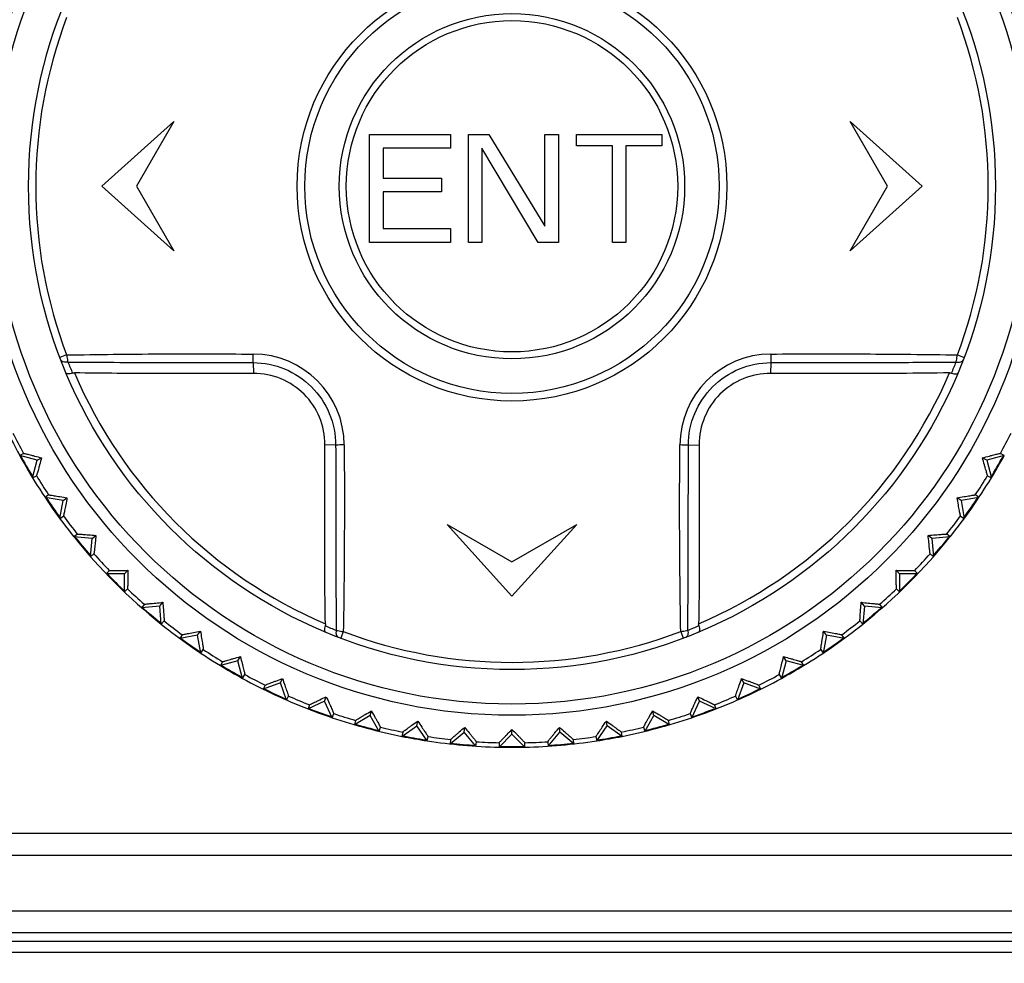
# Model space of a CAD drawing. Header units: millimetres. Extents: x 1117 to 38156, y -1945 to 7303.
# Tile 183 of 256: x 7010 to 7033, y 751 to 773. Entities that reach past the tile are written whole.
import ezdxf

# ---------------------------------------------------------------- set-up
doc = ezdxf.new("R2010")
doc.units = ezdxf.units.MM
doc.styles.get("Standard").update_dxf_attribs({"font": 'arial.ttf'})
doc.dimstyles.new('DIMSTYLE_1', dxfattribs={"dimtxt": 4.2, "dimasz": 3.6, "dimexe": 2.5, "dimexo": 0, "dimgap": 1.05, "dimtad": 1, "dimdsep": 46, "dimtxsty": 'Standard', "dimblk": '_FILLED', "dimblk1": '_FILLED', "dimblk2": '_FILLED', "dimcen": 0.09, "dimazin": 2, "dimtp": 0.01, "dimtm": 0.01, "dimtfac": 1, "dimtofl": 0, "dimtmove": 0, "dimatfit": 3, "dimldrblk": '_FILLED', "dimfxl": 0, "dimtolj": 1, "dimarcsym": 0})

# ---------------------------------------------------------------- blocks, each defined once
blk = doc.blocks.new('_FILLED')
at = {"color": 0, "linetype": 'ByBlock'}
blk.add_solid([(0, 0), (-1, 0.1667), (-1, -0.1667)], dxfattribs=at)
blk = doc.blocks.new('*D14')
at = {"color": 0, "linetype": 'Continuous', "lineweight": -2}
for p, q in [((6850.652, 911.694), (7160.322, 911.694)), ((7157.822, 908.094), (7157.822, 431.294)), ((6850.652, 427.694), (7160.322, 427.694))]:
    blk.add_line(p, q, dxfattribs=at)
at = {"layer": 'Defpoints', "color": 0, "linetype": 'Continuous'}
for p in [(6850.652, 911.694), (6850.652, 427.694), (7157.822, 427.694)]:
    blk.add_point(p, dxfattribs=at)
at = {"color": 0, "linetype": 'Continuous', "lineweight": -2, "xscale": 3.6, "yscale": 3.6, "zscale": 3.6}
for p, rotation in [((7157.822, 911.694), 90), ((7157.822, 427.694), 270)]:
    blk.add_blockref('_FILLED', p, dxfattribs=dict(at, rotation=rotation))
at = {"color": 0, "linetype": 'Continuous', "insert": (7143.439, 694.991), "char_height": 10, "width": 37.0125, "attachment_point": 2, "rotation": 90, "line_spacing_factor": 0.9}
blk.add_mtext('\\A1;484', dxfattribs=at)

msp = doc.modelspace()

# ---------------------------------------------------------------- linework, layer by layer
at = {"linetype": 'Continuous'}
for p, q in [((7012.152, 769.044), (7013.818, 770.544)), ((7013.818, 770.544), (7012.952, 769.044)), ((7029.487, 770.544), (7031.152, 769.044)), ((7030.352, 769.044), (7029.487, 770.544)), ((7018.352, 770.244), (7020.227, 770.244)), ((7018.352, 767.744), (7018.352, 770.244)), ((7020.227, 770.244), (7020.227, 769.924)), ((7020.644, 770.244), (7021.113, 770.244)), ((7020.644, 767.744), (7020.644, 770.244)), ((7021.113, 770.244), (7022.415, 768.116)), ((7022.415, 770.244), (7022.727, 770.244)), ((7022.415, 768.116), (7022.415, 770.244)), ((7022.727, 770.244), (7022.727, 767.744)), ((7023.144, 770.244), (7025.123, 770.244)), ((7023.144, 769.978), (7023.144, 770.244)), ((7025.123, 770.244), (7025.123, 769.978)), ((7020.227, 769.924), (7018.665, 769.924)), ((7018.665, 769.924), (7018.665, 769.233)), ((7020.957, 769.924), (7020.957, 767.744)), ((7022.259, 767.744), (7020.957, 769.924)), ((7023.977, 769.978), (7023.144, 769.978)), ((7023.977, 767.744), (7023.977, 769.978)), ((7025.123, 769.978), (7024.29, 769.978)), ((7024.29, 769.978), (7024.29, 767.744)), ((7018.665, 769.233), (7020.019, 769.233)), ((7020.019, 769.233), (7020.019, 768.914)), ((7013.818, 767.544), (7012.152, 769.044)), ((7012.952, 769.044), (7013.818, 767.544)), ((7031.152, 769.044), (7029.487, 767.544)), ((7029.487, 767.544), (7030.352, 769.044)), ((7020.019, 768.914), (7018.665, 768.914)), ((7018.665, 768.914), (7018.665, 768.063)), ((7018.665, 768.063), (7020.227, 768.063)), ((7020.227, 768.063), (7020.227, 767.744)), ((7020.227, 767.744), (7018.352, 767.744)), ((7020.957, 767.744), (7020.644, 767.744)), ((7022.727, 767.744), (7022.259, 767.744)), ((7024.29, 767.744), (7023.977, 767.744)), ((7011.335, 765.135), (7011.179, 765.076)), ((7031.97, 765.136), (7032.126, 765.076)), ((7015.655, 764.958), (7015.663, 764.706)), ((7027.65, 764.958), (7027.642, 764.706)), ((7017.567, 763.046), (7017.315, 763.055)), ((7025.738, 763.046), (7025.99, 763.055)), ((7010.336, 762.854), (7010.248, 762.804)), ((7010.655, 762.694), (7010.248, 762.804)), ((7033.057, 762.804), (7032.649, 762.694)), ((7033.057, 762.804), (7032.969, 762.854)), ((7010.546, 762.287), (7010.655, 762.694)), ((7010.655, 762.694), (7010.754, 762.751)), ((7032.649, 762.694), (7032.551, 762.751)), ((7032.649, 762.694), (7032.759, 762.287)), ((7010.546, 762.287), (7010.634, 762.338)), ((7032.671, 762.338), (7032.759, 762.287)), ((7010.918, 761.892), (7010.835, 761.833)), ((7032.47, 761.833), (7032.386, 761.892)), ((7011.251, 761.76), (7010.835, 761.833)), ((7011.177, 761.345), (7011.251, 761.76)), ((7011.251, 761.76), (7011.343, 761.825)), ((7032.054, 761.76), (7031.962, 761.825)), ((7032.47, 761.833), (7032.054, 761.76)), ((7032.054, 761.76), (7032.128, 761.345)), ((7011.177, 761.345), (7011.261, 761.403)), ((7032.044, 761.403), (7032.128, 761.345)), ((7020.152, 761.209), (7021.652, 760.344)), ((7021.652, 759.544), (7020.152, 761.209)), ((7021.652, 760.344), (7023.152, 761.209)), ((7023.152, 761.209), (7021.652, 759.544)), ((7011.583, 760.983), (7011.505, 760.918)), ((7011.925, 760.881), (7012.012, 760.954)), ((7031.38, 760.881), (7031.293, 760.954)), ((7031.8, 760.918), (7031.722, 760.983)), ((7011.925, 760.881), (7011.505, 760.918)), ((7011.888, 760.461), (7011.925, 760.881)), ((7031.8, 760.918), (7031.38, 760.881)), ((7031.38, 760.881), (7031.417, 760.461)), ((7011.888, 760.461), (7011.966, 760.526)), ((7031.339, 760.526), (7031.417, 760.461)), ((7012.323, 760.136), (7012.252, 760.064)), ((7012.673, 760.065), (7012.252, 760.064)), ((7012.673, 760.065), (7012.754, 760.145)), ((7012.673, 759.643), (7012.673, 760.065)), ((7030.631, 760.065), (7030.551, 760.145)), ((7031.053, 760.064), (7030.631, 760.065)), ((7030.631, 760.065), (7030.632, 759.643)), ((7031.053, 760.064), (7030.981, 760.136)), ((7012.673, 759.643), (7012.745, 759.715)), ((7030.56, 759.715), (7030.632, 759.643)), ((7013.135, 759.357), (7013.07, 759.279)), ((7013.49, 759.316), (7013.563, 759.403)), ((7029.815, 759.316), (7029.742, 759.403)), ((7030.235, 759.279), (7030.17, 759.357)), ((7013.49, 759.316), (7013.07, 759.279)), ((7013.527, 758.896), (7013.49, 759.316)), ((7029.815, 759.316), (7029.778, 758.896)), ((7030.235, 759.279), (7029.815, 759.316)), ((7013.527, 758.896), (7013.592, 758.974)), ((7029.713, 758.974), (7029.778, 758.896)), ((7014.012, 758.652), (7013.954, 758.568)), ((7014.369, 758.642), (7014.434, 758.734)), ((7017.744, 758.726), (7017.685, 758.57)), ((7025.561, 758.726), (7025.62, 758.57)), ((7028.936, 758.642), (7028.871, 758.734)), ((7029.351, 758.568), (7029.293, 758.652)), ((7014.369, 758.642), (7013.954, 758.568)), ((7014.442, 758.226), (7014.369, 758.642)), ((7028.936, 758.642), (7028.863, 758.226)), ((7029.351, 758.568), (7028.936, 758.642)), ((7014.442, 758.226), (7014.501, 758.31)), ((7028.804, 758.31), (7028.863, 758.226)), ((7015.303, 758.047), (7014.896, 757.937)), ((7014.947, 758.025), (7014.896, 757.937)), ((7015.303, 758.047), (7015.36, 758.145)), ((7015.412, 757.639), (7015.303, 758.047)), ((7028.002, 758.047), (7027.892, 757.639)), ((7028.002, 758.047), (7027.945, 758.145)), ((7028.409, 757.937), (7028.002, 758.047)), ((7028.409, 757.937), (7028.358, 758.025)), ((7015.412, 757.639), (7015.463, 757.727)), ((7016.286, 757.535), (7015.89, 757.391)), ((7016.286, 757.535), (7016.334, 757.638)), ((7016.43, 757.139), (7016.286, 757.535)), ((7027.019, 757.535), (7026.875, 757.139)), ((7027.019, 757.535), (7026.971, 757.638)), ((7027.415, 757.391), (7027.019, 757.535)), ((7027.842, 757.727), (7027.892, 757.639)), ((7015.933, 757.483), (7015.89, 757.391)), ((7027.415, 757.391), (7027.372, 757.483)), ((7016.43, 757.139), (7016.473, 757.231)), ((7017.309, 757.111), (7016.927, 756.933)), ((7017.309, 757.111), (7017.348, 757.217)), ((7017.488, 756.729), (7017.309, 757.111)), ((7025.817, 756.729), (7025.996, 757.111)), ((7025.996, 757.111), (7025.957, 757.217)), ((7026.378, 756.933), (7025.996, 757.111)), ((7026.832, 757.231), (7026.875, 757.139)), ((7016.962, 757.028), (7016.927, 756.933)), ((7018.366, 756.778), (7018.395, 756.887)), ((7024.939, 756.778), (7024.91, 756.887)), ((7026.378, 756.933), (7026.343, 757.028)), ((7017.488, 756.729), (7017.522, 756.824)), ((7018.366, 756.778), (7018.001, 756.567)), ((7018.027, 756.665), (7018.001, 756.567)), ((7018.577, 756.413), (7018.366, 756.778)), ((7019.447, 756.538), (7019.467, 756.65)), ((7023.857, 756.538), (7023.838, 756.65)), ((7024.728, 756.413), (7024.939, 756.778)), ((7025.304, 756.567), (7024.939, 756.778)), ((7025.304, 756.567), (7025.278, 756.665)), ((7025.783, 756.824), (7025.817, 756.729)), ((7018.577, 756.413), (7018.603, 756.511)), ((7019.102, 756.296), (7019.447, 756.538)), ((7019.12, 756.396), (7019.102, 756.296)), ((7019.689, 756.193), (7019.447, 756.538)), ((7020.223, 756.122), (7020.546, 756.394)), ((7020.546, 756.394), (7020.556, 756.506)), ((7020.817, 756.07), (7020.546, 756.394)), ((7021.652, 756.345), (7021.652, 756.459)), ((7022.488, 756.07), (7022.759, 756.394)), ((7022.759, 756.394), (7022.749, 756.506)), ((7023.082, 756.122), (7022.759, 756.394)), ((7023.616, 756.193), (7023.857, 756.538)), ((7024.203, 756.296), (7023.857, 756.538)), ((7024.203, 756.296), (7024.185, 756.396)), ((7024.702, 756.511), (7024.728, 756.413)), ((7019.689, 756.193), (7019.707, 756.293)), ((7020.231, 756.224), (7020.223, 756.122)), ((7020.817, 756.07), (7020.826, 756.172)), ((7021.354, 756.047), (7021.652, 756.345)), ((7021.354, 756.149), (7021.354, 756.047)), ((7021.951, 756.047), (7021.652, 756.345)), ((7021.951, 756.047), (7021.951, 756.149)), ((7022.479, 756.172), (7022.488, 756.07)), ((7023.082, 756.122), (7023.073, 756.224)), ((7023.598, 756.293), (7023.616, 756.193)), ((7049.102, 754.044), (6994.202, 754.044)), ((6994.202, 753.544), (7049.102, 753.544)), ((6992.152, 752.253), (7051.152, 752.253)), ((6992.202, 751.753), (7051.103, 751.753)), ((7039.152, 751.544), (7004.152, 751.544)), ((7005.224, 751.297), (7038.081, 751.297))]:
    msp.add_line(p, q, dxfattribs=at)
for radius in [12.258, 12, 11.2, 4.978, 4.8, 4, 3.838]:
    msp.add_circle((7021.652, 769.044), radius, dxfattribs=at)
for centre, radius, start, end in [((7021.652, 769.044), 11.033, 159.2549, 200.7466), ((7021.652, 769.044), 11.033, 339.2548, 20.7466), ((6989.738, 765.417), 25.921, 358.9863, 359.4231), ((7015.648, 763.039), 2.117, 0.2801, 89.7342), ((7027.657, 763.039), 2.117, 90.2789, 179.7351), ((7054.559, 765.531), 26.915, 180.7993, 181.2201), ((7022.494, 769.518), 12.024, 202.2234, 203.5488), ((7020.827, 769.511), 12.006, 336.4517, 337.7795), ((7021.652, 769.044), 11.02, 203.1008, 246.9001), ((7021.652, 769.044), 11.02, 293.1008, 336.9001), ((7021.652, 769.044), 13, 201.3147, 208.6853), ((7021.652, 769.044), 12.898, 206.325, 208.675), ((7021.652, 769.044), 12.898, 331.325, 333.675), ((7018.14, 736.138), 26.915, 90.7993, 91.2201), ((7025.278, 737.129), 25.921, 88.9846, 89.4214), ((7021.652, 769.044), 13, 208.6896, 211.3064), ((7021.652, 769.044), 12.983, 208.6946, 211.1528), ((7021.652, 769.044), 12.983, 328.6986, 331.1582), ((7021.652, 769.044), 13, 328.6936, 331.3104), ((7021.652, 769.044), 12.898, 211.325, 213.675), ((7021.652, 769.044), 12.898, 326.325, 328.675), ((7021.652, 769.044), 13, 211.3147, 218.6853), ((7021.652, 769.044), 13, 321.3147, 328.6853), ((7021.652, 769.044), 12.983, 213.6776, 216.323), ((7021.652, 769.044), 12.983, 323.6769, 326.3224), ((7021.652, 769.044), 12.898, 216.325, 218.675), ((7021.652, 769.044), 12.898, 321.325, 323.675), ((7021.652, 769.044), 13, 218.694, 231.306), ((7021.652, 769.044), 12.983, 218.6989, 221.1586), ((7021.652, 769.044), 13, 308.694, 321.306), ((7021.652, 769.044), 12.983, 318.6944, 321.1523), ((7021.652, 769.044), 12.898, 221.325, 223.675), ((7021.652, 769.044), 12.898, 316.325, 318.675), ((7021.652, 769.044), 12.983, 223.6805, 226.3195), ((7021.652, 769.044), 12.983, 313.6805, 316.3195), ((7021.652, 769.044), 12.898, 226.325, 228.675), ((7021.652, 769.044), 12.898, 311.325, 313.675), ((7021.652, 769.044), 12.983, 228.6944, 231.1523), ((7021.652, 769.044), 12.983, 308.6989, 311.1586), ((7021.652, 769.044), 13, 231.3147, 238.6853), ((7021.652, 769.044), 12.898, 231.325, 233.675), ((7021.652, 769.044), 13, 301.3147, 308.6853), ((7021.652, 769.044), 12.898, 306.325, 308.675), ((7022.12, 769.869), 12.006, 246.4515, 247.7794), ((7021.652, 769.044), 11.033, 249.2548, 290.7466), ((7021.178, 769.886), 12.024, 292.2235, 293.5488), ((7021.652, 769.044), 12.983, 233.677, 236.3224), ((7021.652, 769.044), 12.983, 303.6776, 306.323), ((7021.652, 769.044), 12.898, 236.325, 238.675), ((7021.652, 769.044), 12.898, 301.325, 303.675), ((7021.652, 769.044), 13, 238.6936, 241.3104), ((7021.652, 769.044), 12.983, 238.6986, 241.1582), ((7021.652, 769.044), 12.983, 298.6946, 301.1528), ((7021.652, 769.044), 13, 298.6896, 301.3063), ((7021.652, 769.044), 13, 241.3147, 248.6853), ((7021.652, 769.044), 12.898, 241.325, 243.675), ((7021.652, 769.044), 13, 291.3147, 298.6853), ((7021.652, 769.044), 12.898, 296.325, 298.675), ((7021.652, 769.044), 12.983, 243.6807, 246.3204), ((7021.652, 769.044), 12.983, 293.6796, 296.3193), ((7021.652, 769.044), 12.898, 246.325, 248.675), ((7021.652, 769.044), 12.898, 291.325, 293.675), ((7021.652, 769.044), 13, 248.6901, 251.3066), ((7021.652, 769.044), 12.983, 248.6951, 251.1531), ((7021.652, 769.044), 12.983, 288.6983, 291.1577), ((7021.652, 769.044), 13, 288.6934, 291.3099), ((7021.652, 769.044), 13, 251.3147, 258.6853), ((7021.652, 769.044), 12.898, 251.325, 253.675), ((7021.652, 769.044), 13, 281.3147, 288.6853), ((7021.652, 769.044), 12.898, 286.325, 288.675), ((7021.652, 769.044), 12.983, 253.677, 256.3211), ((7021.652, 769.044), 12.898, 256.325, 258.675), ((7021.652, 769.044), 12.898, 281.325, 283.675), ((7021.652, 769.044), 12.983, 283.6789, 286.323), ((7021.652, 769.044), 13, 258.6924, 261.3093), ((7021.652, 769.044), 12.983, 258.6973, 261.1566), ((7021.652, 769.044), 13, 261.3147, 268.6853), ((7021.652, 769.044), 12.898, 261.325, 263.675), ((7021.652, 769.044), 12.898, 266.325, 268.675), ((7021.652, 769.044), 13, 271.3147, 278.6853), ((7021.652, 769.044), 12.898, 271.325, 273.675), ((7021.652, 769.044), 12.898, 276.325, 278.675), ((7021.652, 769.044), 12.983, 278.6957, 281.1544), ((7021.652, 769.044), 13, 278.6907, 281.3076), ((7021.652, 769.044), 12.983, 263.6802, 266.322), ((7021.652, 769.044), 13, 268.6918, 271.3082), ((7021.652, 769.044), 12.983, 268.6968, 271.1554), ((7021.652, 769.044), 12.983, 273.678, 276.3198)]:
    msp.add_arc(centre, radius, start, end, dxfattribs=at)
for points, knots in [([(7011.335, 765.135), (7012.053, 765.148), (7013.133, 765.159), (7014.574, 765.162), (7015.296, 765.157), (7015.658, 765.156)], [0, 0, 0, 0, 0.498526, 0.749128, 1, 1, 1, 1]), ([(7011.335, 765.135), (7011.337, 765.121), (7011.345, 765.065), (7011.355, 765.011), (7011.364, 764.971)], [0, 0, 0, 0, 0.266416, 1, 1, 1, 1]), ([(7027.646, 765.156), (7028.008, 765.159), (7028.731, 765.16), (7030.172, 765.159), (7031.252, 765.148), (7031.97, 765.136)], [0, 0, 0, 0, 0.250872, 0.501474, 1, 1, 1, 1]), ([(7031.941, 764.971), (7031.944, 764.983), (7031.955, 765.038), (7031.964, 765.093), (7031.97, 765.136)], [0, 0, 0, 0, 0.227991, 1, 1, 1, 1]), ([(7011.364, 764.971), (7011.345, 764.967), (7011.309, 764.964), (7011.25, 764.971), (7011.209, 764.997), (7011.2, 765.02)], [0, 0, 0, 0, 0.313691, 0.58814, 1, 1, 1, 1]), ([(7011.364, 764.971), (7012.077, 764.965), (7013.149, 764.961), (7014.58, 764.959), (7015.297, 764.957), (7015.655, 764.958)], [0, 0, 0, 0, 0.498851, 0.749297, 1, 1, 1, 1]), ([(7015.655, 764.958), (7015.904, 764.958), (7016.405, 764.857), (7017.04, 764.431), (7017.466, 763.797), (7017.567, 763.295), (7017.567, 763.046)], [0, 0, 0, 0, 0.249895, 0.499843, 0.74991, 1, 1, 1, 1]), ([(7025.738, 763.046), (7025.738, 763.295), (7025.839, 763.797), (7026.265, 764.431), (7026.899, 764.857), (7027.401, 764.958), (7027.65, 764.958)], [0, 0, 0, 0, 0.249991, 0.5, 0.750012, 1, 1, 1, 1]), ([(7027.65, 764.958), (7028.008, 764.959), (7028.904, 764.958), (7030.335, 764.962), (7031.406, 764.966), (7031.941, 764.971)], [0, 0, 0, 0, 0.250703, 0.626183, 1, 1, 1, 1]), ([(7031.941, 764.971), (7031.96, 764.967), (7031.996, 764.964), (7032.055, 764.971), (7032.096, 764.997), (7032.105, 765.021)], [0, 0, 0, 0, 0.313708, 0.588163, 1, 1, 1, 1]), ([(7011.472, 764.714), (7011.454, 764.709), (7011.419, 764.7), (7011.372, 764.694), (7011.329, 764.7), (7011.322, 764.716)], [0, 0, 0, 0, 0.368464, 0.666102, 1, 1, 1, 1]), ([(7015.663, 764.706), (7014.938, 764.703), (7013.556, 764.706), (7012.173, 764.708), (7011.516, 764.72)], [0, 0, 0, 0, 0.524633, 1, 1, 1, 1]), ([(7017.315, 763.055), (7017.316, 763.271), (7017.232, 763.707), (7016.866, 764.257), (7016.316, 764.623), (7015.88, 764.707), (7015.663, 764.706)], [0, 0, 0, 0, 0.251375, 0.5, 0.748626, 1, 1, 1, 1]), ([(7027.642, 764.706), (7027.425, 764.707), (7026.989, 764.623), (7026.439, 764.257), (7026.073, 763.707), (7025.989, 763.271), (7025.99, 763.055)], [0, 0, 0, 0, 0.251374, 0.499999, 0.748624, 1, 1, 1, 1]), ([(7031.789, 764.72), (7031.031, 764.706), (7029.648, 764.706), (7028.266, 764.704), (7027.642, 764.706)], [0, 0, 0, 0, 0.548314, 1, 1, 1, 1]), ([(7031.833, 764.714), (7031.851, 764.709), (7031.886, 764.701), (7031.933, 764.695), (7031.976, 764.7), (7031.983, 764.716)], [0, 0, 0, 0, 0.368476, 0.666115, 1, 1, 1, 1]), ([(7017.329, 758.907), (7017.315, 759.665), (7017.315, 761.048), (7017.313, 762.43), (7017.315, 763.055)], [0, 0, 0, 0, 0.548316, 1, 1, 1, 1]), ([(7017.567, 763.046), (7017.568, 762.688), (7017.567, 761.792), (7017.571, 760.361), (7017.575, 759.29), (7017.58, 758.755)], [0, 0, 0, 0, 0.250703, 0.626183, 1, 1, 1, 1]), ([(7017.765, 763.05), (7017.768, 762.688), (7017.769, 761.965), (7017.768, 760.524), (7017.757, 759.444), (7017.744, 758.726)], [0, 0, 0, 0, 0.250872, 0.501474, 1, 1, 1, 1]), ([(7025.561, 758.726), (7025.548, 759.444), (7025.537, 760.524), (7025.534, 761.965), (7025.539, 762.688), (7025.54, 763.049)], [0, 0, 0, 0, 0.498525, 0.749128, 1, 1, 1, 1]), ([(7025.725, 758.755), (7025.731, 759.468), (7025.735, 760.54), (7025.737, 761.971), (7025.739, 762.688), (7025.738, 763.046)], [0, 0, 0, 0, 0.49885, 0.749297, 1, 1, 1, 1]), ([(7025.99, 763.055), (7025.993, 762.331), (7025.99, 760.948), (7025.988, 759.566), (7025.976, 758.908)], [0, 0, 0, 0, 0.523539, 1, 1, 1, 1]), ([(7010.336, 762.854), (7010.337, 762.855), (7010.34, 762.854), (7010.347, 762.853), (7010.357, 762.851), (7010.379, 762.846), (7010.414, 762.838), (7010.464, 762.825), (7010.525, 762.81), (7010.623, 762.785), (7010.7, 762.765), (7010.754, 762.751)], [0, 0, 0, 0, 0.006479, 0.022339, 0.047411, 0.081452, 0.174639, 0.297535, 0.445682, 0.614741, 1, 1, 1, 1]), ([(7032.551, 762.751), (7032.605, 762.765), (7032.682, 762.785), (7032.78, 762.81), (7032.841, 762.825), (7032.891, 762.838), (7032.926, 762.846), (7032.948, 762.851), (7032.958, 762.853), (7032.965, 762.854), (7032.968, 762.855), (7032.969, 762.854)], [0, 0, 0, 0, 0.385378, 0.554375, 0.702512, 0.825453, 0.918559, 0.952614, 0.977701, 0.993538, 1, 1, 1, 1]), ([(7010.754, 762.751), (7010.739, 762.698), (7010.718, 762.621), (7010.69, 762.524), (7010.673, 762.463), (7010.658, 762.413), (7010.648, 762.379), (7010.642, 762.358), (7010.639, 762.348), (7010.636, 762.342), (7010.635, 762.338), (7010.634, 762.338)], [0, 0, 0, 0, 0.385376, 0.554372, 0.702508, 0.825449, 0.918556, 0.952613, 0.9777, 0.993537, 1, 1, 1, 1]), ([(7032.671, 762.338), (7032.67, 762.338), (7032.669, 762.342), (7032.666, 762.348), (7032.663, 762.358), (7032.657, 762.379), (7032.647, 762.413), (7032.632, 762.463), (7032.615, 762.524), (7032.587, 762.621), (7032.566, 762.698), (7032.551, 762.751)], [0, 0, 0, 0, 0.00648, 0.022341, 0.047414, 0.081455, 0.174644, 0.297542, 0.445686, 0.614744, 1, 1, 1, 1]), ([(7010.918, 761.892), (7010.919, 761.892), (7010.923, 761.891), (7010.929, 761.891), (7010.94, 761.89), (7010.962, 761.887), (7010.997, 761.882), (7011.049, 761.874), (7011.111, 761.864), (7011.211, 761.847), (7011.289, 761.834), (7011.343, 761.825)], [0, 0, 0, 0, 0.006467, 0.022314, 0.047417, 0.081484, 0.174615, 0.297554, 0.445709, 0.614672, 1, 1, 1, 1]), ([(7031.962, 761.825), (7032.016, 761.834), (7032.094, 761.847), (7032.194, 761.864), (7032.256, 761.874), (7032.308, 761.882), (7032.343, 761.887), (7032.365, 761.89), (7032.376, 761.891), (7032.382, 761.891), (7032.386, 761.892), (7032.386, 761.892)], [0, 0, 0, 0, 0.385367, 0.554329, 0.702459, 0.825371, 0.918501, 0.952562, 0.977679, 0.993532, 1, 1, 1, 1]), ([(7011.343, 761.825), (7011.333, 761.771), (7011.319, 761.693), (7011.3, 761.594), (7011.288, 761.532), (7011.278, 761.48), (7011.271, 761.445), (7011.266, 761.424), (7011.264, 761.413), (7011.262, 761.407), (7011.261, 761.404), (7011.261, 761.403)], [0, 0, 0, 0, 0.385367, 0.554329, 0.702459, 0.825371, 0.918501, 0.952562, 0.977679, 0.993532, 1, 1, 1, 1]), ([(7032.044, 761.403), (7032.044, 761.404), (7032.043, 761.407), (7032.041, 761.413), (7032.039, 761.424), (7032.034, 761.445), (7032.027, 761.48), (7032.017, 761.532), (7032.005, 761.594), (7031.986, 761.693), (7031.972, 761.771), (7031.962, 761.825)], [0, 0, 0, 0, 0.006467, 0.022314, 0.047417, 0.081484, 0.174615, 0.297554, 0.445709, 0.614672, 1, 1, 1, 1]), ([(7011.583, 760.983), (7011.583, 760.984), (7011.587, 760.983), (7011.593, 760.984), (7011.604, 760.983), (7011.626, 760.982), (7011.662, 760.98), (7011.714, 760.977), (7011.777, 760.972), (7011.877, 760.965), (7011.957, 760.958), (7012.012, 760.954)], [0, 0, 0, 0, 0.006467, 0.022314, 0.047417, 0.081484, 0.174615, 0.297554, 0.445709, 0.614672, 1, 1, 1, 1]), ([(7012.012, 760.954), (7012.007, 760.899), (7011.999, 760.82), (7011.989, 760.72), (7011.982, 760.657), (7011.977, 760.605), (7011.973, 760.569), (7011.97, 760.548), (7011.969, 760.537), (7011.967, 760.531), (7011.967, 760.527), (7011.966, 760.526)], [0, 0, 0, 0, 0.385367, 0.554329, 0.702459, 0.825371, 0.918501, 0.952562, 0.977679, 0.993532, 1, 1, 1, 1]), ([(7031.293, 760.954), (7031.348, 760.958), (7031.428, 760.965), (7031.528, 760.972), (7031.591, 760.977), (7031.643, 760.98), (7031.679, 760.982), (7031.701, 760.983), (7031.712, 760.984), (7031.718, 760.983), (7031.722, 760.984), (7031.722, 760.983)], [0, 0, 0, 0, 0.385367, 0.554329, 0.702459, 0.825371, 0.918501, 0.952562, 0.977679, 0.993532, 1, 1, 1, 1]), ([(7031.339, 760.526), (7031.338, 760.527), (7031.338, 760.531), (7031.336, 760.537), (7031.335, 760.548), (7031.332, 760.569), (7031.328, 760.605), (7031.323, 760.657), (7031.316, 760.72), (7031.306, 760.82), (7031.298, 760.899), (7031.293, 760.954)], [0, 0, 0, 0, 0.006467, 0.022314, 0.047417, 0.081484, 0.174615, 0.297554, 0.445709, 0.614672, 1, 1, 1, 1]), ([(7012.323, 760.136), (7012.324, 760.137), (7012.328, 760.137), (7012.334, 760.138), (7012.345, 760.138), (7012.367, 760.139), (7012.403, 760.14), (7012.455, 760.141), (7012.518, 760.142), (7012.619, 760.143), (7012.698, 760.144), (7012.754, 760.145)], [0, 0, 0, 0, 0.006467, 0.022314, 0.047417, 0.081484, 0.174615, 0.297554, 0.445709, 0.614672, 1, 1, 1, 1]), ([(7012.754, 760.145), (7012.753, 760.089), (7012.752, 760.01), (7012.751, 759.909), (7012.75, 759.846), (7012.749, 759.794), (7012.748, 759.758), (7012.747, 759.736), (7012.747, 759.725), (7012.746, 759.719), (7012.746, 759.715), (7012.745, 759.715)], [0, 0, 0, 0, 0.385367, 0.554329, 0.702459, 0.825371, 0.918501, 0.952562, 0.977679, 0.993532, 1, 1, 1, 1]), ([(7030.551, 760.145), (7030.607, 760.144), (7030.686, 760.143), (7030.787, 760.142), (7030.85, 760.141), (7030.902, 760.14), (7030.938, 760.139), (7030.96, 760.138), (7030.971, 760.138), (7030.977, 760.137), (7030.981, 760.137), (7030.981, 760.136)], [0, 0, 0, 0, 0.385367, 0.554329, 0.702459, 0.825371, 0.918501, 0.952562, 0.977679, 0.993532, 1, 1, 1, 1]), ([(7030.56, 759.715), (7030.559, 759.715), (7030.559, 759.719), (7030.558, 759.725), (7030.558, 759.736), (7030.557, 759.758), (7030.556, 759.794), (7030.555, 759.846), (7030.554, 759.909), (7030.553, 760.01), (7030.552, 760.089), (7030.551, 760.145)], [0, 0, 0, 0, 0.006467, 0.022314, 0.047417, 0.081484, 0.174615, 0.297554, 0.445709, 0.614672, 1, 1, 1, 1]), ([(7013.135, 759.357), (7013.136, 759.358), (7013.139, 759.358), (7013.146, 759.36), (7013.157, 759.361), (7013.178, 759.364), (7013.214, 759.368), (7013.266, 759.373), (7013.329, 759.38), (7013.429, 759.39), (7013.508, 759.398), (7013.563, 759.403)], [0, 0, 0, 0, 0.006467, 0.022314, 0.047417, 0.081484, 0.174615, 0.297554, 0.445709, 0.614672, 1, 1, 1, 1]), ([(7013.563, 759.403), (7013.567, 759.348), (7013.574, 759.269), (7013.581, 759.168), (7013.586, 759.105), (7013.589, 759.053), (7013.591, 759.017), (7013.592, 758.995), (7013.593, 758.984), (7013.592, 758.978), (7013.593, 758.974), (7013.592, 758.974)], [0, 0, 0, 0, 0.385367, 0.554329, 0.702459, 0.825371, 0.918501, 0.952562, 0.977679, 0.993532, 1, 1, 1, 1]), ([(7029.713, 758.974), (7029.712, 758.974), (7029.713, 758.978), (7029.712, 758.984), (7029.713, 758.995), (7029.714, 759.017), (7029.716, 759.053), (7029.719, 759.105), (7029.724, 759.168), (7029.731, 759.269), (7029.738, 759.348), (7029.742, 759.403)], [0, 0, 0, 0, 0.006467, 0.022314, 0.047417, 0.081484, 0.174615, 0.297554, 0.445709, 0.614672, 1, 1, 1, 1]), ([(7029.742, 759.403), (7029.797, 759.398), (7029.876, 759.39), (7029.976, 759.38), (7030.039, 759.373), (7030.091, 759.368), (7030.127, 759.364), (7030.148, 759.361), (7030.159, 759.36), (7030.165, 759.358), (7030.169, 759.358), (7030.17, 759.357)], [0, 0, 0, 0, 0.385367, 0.554329, 0.702459, 0.825371, 0.918501, 0.952562, 0.977679, 0.993532, 1, 1, 1, 1]), ([(7014.012, 758.652), (7014.012, 758.652), (7014.016, 758.653), (7014.022, 758.655), (7014.033, 758.657), (7014.054, 758.662), (7014.089, 758.669), (7014.141, 758.679), (7014.202, 758.691), (7014.301, 758.71), (7014.38, 758.724), (7014.434, 758.734)], [0, 0, 0, 0, 0.006467, 0.022314, 0.047417, 0.081484, 0.174615, 0.297554, 0.445709, 0.614672, 1, 1, 1, 1]), ([(7014.434, 758.734), (7014.443, 758.68), (7014.456, 758.602), (7014.473, 758.502), (7014.483, 758.44), (7014.491, 758.388), (7014.496, 758.353), (7014.499, 758.331), (7014.5, 758.32), (7014.5, 758.314), (7014.501, 758.31), (7014.501, 758.31)], [0, 0, 0, 0, 0.385367, 0.554329, 0.702459, 0.825371, 0.918501, 0.952562, 0.977679, 0.993532, 1, 1, 1, 1]), ([(7017.323, 758.863), (7017.318, 758.845), (7017.31, 758.81), (7017.304, 758.763), (7017.309, 758.72), (7017.325, 758.713)], [0, 0, 0, 0, 0.368476, 0.666115, 1, 1, 1, 1]), ([(7017.58, 758.755), (7017.576, 758.736), (7017.573, 758.7), (7017.58, 758.641), (7017.606, 758.6), (7017.63, 758.591)], [0, 0, 0, 0, 0.313708, 0.588163, 1, 1, 1, 1]), ([(7017.58, 758.755), (7017.592, 758.752), (7017.647, 758.741), (7017.702, 758.732), (7017.744, 758.726)], [0, 0, 0, 0, 0.227991, 1, 1, 1, 1]), ([(7025.561, 758.726), (7025.575, 758.728), (7025.631, 758.736), (7025.686, 758.746), (7025.725, 758.755)], [0, 0, 0, 0, 0.266416, 1, 1, 1, 1]), ([(7025.725, 758.755), (7025.729, 758.736), (7025.732, 758.7), (7025.725, 758.641), (7025.699, 758.6), (7025.676, 758.591)], [0, 0, 0, 0, 0.31369, 0.588139, 1, 1, 1, 1]), ([(7025.982, 758.863), (7025.987, 758.845), (7025.996, 758.81), (7026.002, 758.763), (7025.996, 758.72), (7025.98, 758.714)], [0, 0, 0, 0, 0.368464, 0.666102, 1, 1, 1, 1]), ([(7028.804, 758.31), (7028.804, 758.31), (7028.805, 758.314), (7028.805, 758.32), (7028.806, 758.331), (7028.809, 758.353), (7028.814, 758.388), (7028.822, 758.44), (7028.832, 758.502), (7028.849, 758.602), (7028.862, 758.68), (7028.871, 758.734)], [0, 0, 0, 0, 0.006467, 0.022314, 0.047417, 0.081484, 0.174615, 0.297554, 0.445709, 0.614672, 1, 1, 1, 1]), ([(7028.871, 758.734), (7028.925, 758.724), (7029.003, 758.71), (7029.102, 758.691), (7029.164, 758.679), (7029.216, 758.669), (7029.251, 758.662), (7029.272, 758.657), (7029.283, 758.655), (7029.289, 758.653), (7029.292, 758.652), (7029.293, 758.652)], [0, 0, 0, 0, 0.385367, 0.554329, 0.702459, 0.825371, 0.918501, 0.952562, 0.977679, 0.993532, 1, 1, 1, 1]), ([(7014.947, 758.025), (7014.947, 758.026), (7014.951, 758.027), (7014.957, 758.03), (7014.967, 758.033), (7014.988, 758.039), (7015.022, 758.049), (7015.072, 758.064), (7015.133, 758.081), (7015.23, 758.109), (7015.307, 758.13), (7015.36, 758.145)], [0, 0, 0, 0, 0.006479, 0.02234, 0.047412, 0.081453, 0.17464, 0.297537, 0.445683, 0.614742, 1, 1, 1, 1]), ([(7015.36, 758.145), (7015.374, 758.091), (7015.394, 758.014), (7015.419, 757.916), (7015.434, 757.855), (7015.446, 757.805), (7015.455, 757.77), (7015.46, 757.748), (7015.462, 757.738), (7015.463, 757.731), (7015.464, 757.728), (7015.463, 757.727)], [0, 0, 0, 0, 0.385377, 0.554373, 0.702509, 0.82545, 0.918557, 0.952613, 0.9777, 0.993537, 1, 1, 1, 1]), ([(7027.842, 757.727), (7027.841, 757.728), (7027.842, 757.731), (7027.843, 757.738), (7027.845, 757.748), (7027.85, 757.77), (7027.858, 757.805), (7027.871, 757.855), (7027.886, 757.917), (7027.911, 758.014), (7027.931, 758.091), (7027.945, 758.145)], [0, 0, 0, 0, 0.00648, 0.022341, 0.047413, 0.081454, 0.174643, 0.29754, 0.445685, 0.614743, 1, 1, 1, 1]), ([(7027.945, 758.145), (7027.998, 758.13), (7028.075, 758.109), (7028.172, 758.081), (7028.233, 758.064), (7028.283, 758.049), (7028.317, 758.039), (7028.338, 758.033), (7028.348, 758.03), (7028.354, 758.027), (7028.358, 758.026), (7028.358, 758.025)], [0, 0, 0, 0, 0.385378, 0.554374, 0.702511, 0.825452, 0.918558, 0.952614, 0.977701, 0.993538, 1, 1, 1, 1]), ([(7015.933, 757.483), (7015.933, 757.484), (7015.936, 757.485), (7015.942, 757.488), (7015.952, 757.492), (7015.972, 757.5), (7016.006, 757.513), (7016.054, 757.532), (7016.113, 757.555), (7016.208, 757.59), (7016.282, 757.618), (7016.334, 757.638)], [0, 0, 0, 0, 0.006467, 0.022314, 0.047417, 0.081484, 0.174615, 0.297554, 0.445709, 0.614672, 1, 1, 1, 1]), ([(7016.334, 757.638), (7016.352, 757.586), (7016.379, 757.511), (7016.412, 757.416), (7016.433, 757.356), (7016.45, 757.306), (7016.461, 757.272), (7016.468, 757.252), (7016.471, 757.241), (7016.472, 757.235), (7016.474, 757.232), (7016.473, 757.231)], [0, 0, 0, 0, 0.385367, 0.554329, 0.702459, 0.825371, 0.918501, 0.952562, 0.977679, 0.993532, 1, 1, 1, 1]), ([(7026.832, 757.231), (7026.831, 757.232), (7026.833, 757.235), (7026.834, 757.241), (7026.837, 757.252), (7026.844, 757.272), (7026.855, 757.306), (7026.872, 757.356), (7026.893, 757.416), (7026.926, 757.511), (7026.953, 757.586), (7026.971, 757.638)], [0, 0, 0, 0, 0.006467, 0.022314, 0.047417, 0.081484, 0.174615, 0.297554, 0.445709, 0.614672, 1, 1, 1, 1]), ([(7026.971, 757.638), (7027.023, 757.618), (7027.097, 757.59), (7027.192, 757.555), (7027.251, 757.532), (7027.299, 757.513), (7027.333, 757.5), (7027.353, 757.492), (7027.363, 757.488), (7027.369, 757.485), (7027.372, 757.484), (7027.372, 757.483)], [0, 0, 0, 0, 0.385367, 0.554329, 0.702459, 0.825371, 0.918501, 0.952562, 0.977679, 0.993532, 1, 1, 1, 1]), ([(7016.962, 757.028), (7016.962, 757.029), (7016.966, 757.031), (7016.971, 757.034), (7016.981, 757.039), (7017, 757.049), (7017.032, 757.065), (7017.079, 757.088), (7017.136, 757.116), (7017.226, 757.16), (7017.298, 757.194), (7017.348, 757.217)], [0, 0, 0, 0, 0.006467, 0.022314, 0.047417, 0.081484, 0.174615, 0.297554, 0.445709, 0.614672, 1, 1, 1, 1]), ([(7017.348, 757.217), (7017.371, 757.167), (7017.404, 757.095), (7017.445, 757.003), (7017.471, 756.945), (7017.492, 756.898), (7017.507, 756.865), (7017.515, 756.845), (7017.519, 756.835), (7017.521, 756.828), (7017.523, 756.825), (7017.522, 756.824)], [0, 0, 0, 0, 0.385367, 0.554329, 0.702459, 0.825371, 0.918501, 0.952562, 0.977679, 0.993532, 1, 1, 1, 1]), ([(7025.783, 756.824), (7025.782, 756.825), (7025.784, 756.828), (7025.786, 756.835), (7025.79, 756.845), (7025.798, 756.865), (7025.813, 756.898), (7025.834, 756.945), (7025.859, 757.003), (7025.901, 757.095), (7025.934, 757.167), (7025.957, 757.217)], [0, 0, 0, 0, 0.006467, 0.022314, 0.047417, 0.081484, 0.174615, 0.297554, 0.445709, 0.614672, 1, 1, 1, 1]), ([(7025.957, 757.217), (7026.007, 757.194), (7026.078, 757.16), (7026.169, 757.116), (7026.226, 757.088), (7026.273, 757.065), (7026.305, 757.049), (7026.324, 757.039), (7026.334, 757.034), (7026.339, 757.031), (7026.343, 757.029), (7026.343, 757.028)], [0, 0, 0, 0, 0.385367, 0.554329, 0.702459, 0.825371, 0.918501, 0.952562, 0.977679, 0.993532, 1, 1, 1, 1]), ([(7018.027, 756.665), (7018.027, 756.666), (7018.03, 756.668), (7018.035, 756.672), (7018.045, 756.678), (7018.063, 756.689), (7018.094, 756.708), (7018.138, 756.735), (7018.192, 756.768), (7018.279, 756.819), (7018.348, 756.859), (7018.395, 756.887)], [0, 0, 0, 0, 0.006467, 0.022314, 0.047417, 0.081484, 0.174615, 0.297554, 0.445709, 0.614672, 1, 1, 1, 1]), ([(7018.395, 756.887), (7018.422, 756.839), (7018.462, 756.77), (7018.511, 756.682), (7018.542, 756.627), (7018.567, 756.581), (7018.584, 756.55), (7018.594, 756.53), (7018.599, 756.521), (7018.601, 756.515), (7018.603, 756.512), (7018.603, 756.511)], [0, 0, 0, 0, 0.385367, 0.554329, 0.702459, 0.825371, 0.918501, 0.952562, 0.977679, 0.993532, 1, 1, 1, 1]), ([(7024.702, 756.511), (7024.702, 756.512), (7024.704, 756.515), (7024.706, 756.521), (7024.711, 756.53), (7024.721, 756.55), (7024.738, 756.581), (7024.763, 756.627), (7024.794, 756.682), (7024.843, 756.77), (7024.882, 756.839), (7024.91, 756.887)], [0, 0, 0, 0, 0.006467, 0.022314, 0.047417, 0.081484, 0.174615, 0.297554, 0.445709, 0.614672, 1, 1, 1, 1]), ([(7024.91, 756.887), (7024.957, 756.859), (7025.026, 756.819), (7025.112, 756.768), (7025.167, 756.735), (7025.211, 756.708), (7025.242, 756.689), (7025.26, 756.678), (7025.27, 756.672), (7025.275, 756.668), (7025.278, 756.666), (7025.278, 756.665)], [0, 0, 0, 0, 0.385367, 0.554329, 0.702459, 0.825371, 0.918501, 0.952562, 0.977679, 0.993532, 1, 1, 1, 1]), ([(7019.12, 756.396), (7019.12, 756.397), (7019.123, 756.399), (7019.127, 756.404), (7019.136, 756.41), (7019.153, 756.424), (7019.182, 756.445), (7019.224, 756.476), (7019.276, 756.513), (7019.357, 756.571), (7019.422, 756.618), (7019.467, 756.65)], [0, 0, 0, 0, 0.006467, 0.022314, 0.047417, 0.081484, 0.174615, 0.297554, 0.445709, 0.614672, 1, 1, 1, 1]), ([(7019.467, 756.65), (7019.498, 756.604), (7019.543, 756.539), (7019.6, 756.455), (7019.636, 756.403), (7019.665, 756.36), (7019.685, 756.33), (7019.696, 756.311), (7019.702, 756.302), (7019.705, 756.297), (7019.707, 756.294), (7019.707, 756.293)], [0, 0, 0, 0, 0.385367, 0.554329, 0.702459, 0.825371, 0.918501, 0.952562, 0.977679, 0.993532, 1, 1, 1, 1]), ([(7023.598, 756.293), (7023.598, 756.294), (7023.6, 756.297), (7023.603, 756.302), (7023.609, 756.311), (7023.62, 756.33), (7023.64, 756.36), (7023.669, 756.403), (7023.705, 756.455), (7023.761, 756.539), (7023.806, 756.604), (7023.838, 756.65)], [0, 0, 0, 0, 0.006467, 0.022314, 0.047417, 0.081484, 0.174615, 0.297554, 0.445709, 0.614672, 1, 1, 1, 1]), ([(7023.838, 756.65), (7023.883, 756.618), (7023.948, 756.571), (7024.029, 756.513), (7024.081, 756.476), (7024.123, 756.445), (7024.152, 756.424), (7024.169, 756.41), (7024.178, 756.404), (7024.182, 756.399), (7024.185, 756.397), (7024.185, 756.396)], [0, 0, 0, 0, 0.385367, 0.554329, 0.702459, 0.825371, 0.918501, 0.952562, 0.977679, 0.993532, 1, 1, 1, 1]), ([(7020.231, 756.224), (7020.232, 756.225), (7020.234, 756.227), (7020.239, 756.232), (7020.247, 756.239), (7020.263, 756.254), (7020.29, 756.278), (7020.329, 756.312), (7020.377, 756.353), (7020.453, 756.419), (7020.514, 756.471), (7020.556, 756.506)], [0, 0, 0, 0, 0.006467, 0.022314, 0.047417, 0.081484, 0.174615, 0.297554, 0.445709, 0.614672, 1, 1, 1, 1]), ([(7020.556, 756.506), (7020.591, 756.464), (7020.641, 756.402), (7020.705, 756.324), (7020.745, 756.276), (7020.778, 756.235), (7020.8, 756.207), (7020.813, 756.189), (7020.82, 756.181), (7020.823, 756.175), (7020.826, 756.173), (7020.826, 756.172)], [0, 0, 0, 0, 0.385367, 0.554329, 0.702459, 0.825371, 0.918501, 0.952562, 0.977679, 0.993532, 1, 1, 1, 1]), ([(7021.354, 756.149), (7021.354, 756.149), (7021.357, 756.152), (7021.361, 756.157), (7021.368, 756.165), (7021.383, 756.181), (7021.408, 756.207), (7021.444, 756.245), (7021.488, 756.29), (7021.558, 756.362), (7021.614, 756.419), (7021.652, 756.459)], [0, 0, 0, 0, 0.006479, 0.022341, 0.047413, 0.081454, 0.174641, 0.297538, 0.445684, 0.614742, 1, 1, 1, 1]), ([(7021.652, 756.459), (7021.691, 756.419), (7021.747, 756.362), (7021.817, 756.29), (7021.861, 756.245), (7021.897, 756.207), (7021.922, 756.181), (7021.937, 756.165), (7021.944, 756.157), (7021.948, 756.152), (7021.951, 756.149), (7021.951, 756.149)], [0, 0, 0, 0, 0.385377, 0.554374, 0.70251, 0.825451, 0.918557, 0.952613, 0.977701, 0.993537, 1, 1, 1, 1]), ([(7022.479, 756.172), (7022.479, 756.173), (7022.482, 756.175), (7022.485, 756.181), (7022.492, 756.189), (7022.505, 756.207), (7022.527, 756.235), (7022.56, 756.276), (7022.6, 756.324), (7022.664, 756.402), (7022.714, 756.464), (7022.749, 756.506)], [0, 0, 0, 0, 0.006467, 0.022314, 0.047417, 0.081484, 0.174615, 0.297554, 0.445709, 0.614672, 1, 1, 1, 1]), ([(7022.749, 756.506), (7022.791, 756.471), (7022.852, 756.419), (7022.928, 756.353), (7022.976, 756.312), (7023.015, 756.278), (7023.042, 756.254), (7023.058, 756.239), (7023.066, 756.232), (7023.071, 756.227), (7023.073, 756.225), (7023.073, 756.224)], [0, 0, 0, 0, 0.385367, 0.554329, 0.702459, 0.825371, 0.918501, 0.952562, 0.977679, 0.993532, 1, 1, 1, 1])]:
    msp.add_open_spline(points, degree=3, knots=knots, dxfattribs=at)
for points in [[(7011.472, 764.714), (7011.486, 764.719), (7011.502, 764.72), (7011.516, 764.72)], [(7031.789, 764.72), (7031.803, 764.72), (7031.819, 764.719), (7031.833, 764.714)], [(7017.329, 758.907), (7017.329, 758.893), (7017.328, 758.877), (7017.323, 758.863)], [(7025.982, 758.863), (7025.977, 758.877), (7025.976, 758.893), (7025.976, 758.908)]]:
    msp.add_open_spline(points, degree=3, dxfattribs=at)

# ---------------------------------------------------------------- dimensions: what is measured, and where the dimension line sits
dim = msp.add_linear_dim(base=(7157.822, 427.694), p1=(6850.652, 911.694), p2=(6850.652, 427.694), angle=270, dimstyle='DIMSTYLE_1', override={"dimtxt": 10}, dxfattribs=at)
dim.commit()
dim.dimension.update_dxf_attribs({"geometry": '*D14', "text_midpoint": (7157.822, 694.991), "dimtype": 160})

doc.saveas('drawing.dxf')
